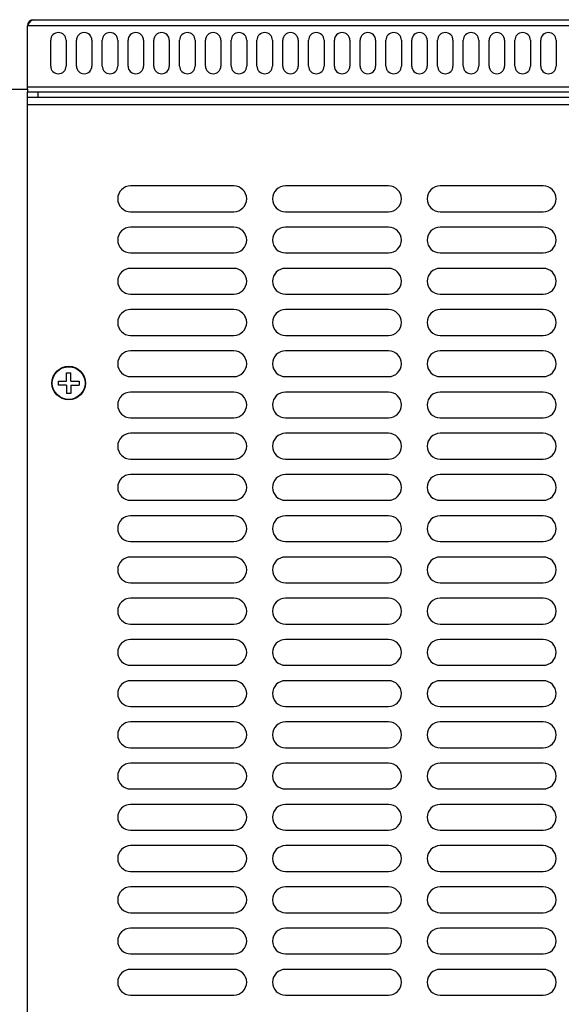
# Model space of a CAD drawing. Header units: millimetres. Extents: x 1 to 1591, y -395 to 1220.
# Tile 73 of 81: x 981 to 1086, y 574 to 765. Entities that reach past the tile are written whole.
import ezdxf

# ---------------------------------------------------------------- set-up
doc = ezdxf.new("R2010")
doc.units = ezdxf.units.MM
doc.header["$LTSCALE"] = 65.395
for name, color, linetype in [('LD_KCCT_M4X8_13_AM_0', 7, 'CONTINUOUS'), ('MANIFOLD_SOLID_BREP_130316_AM_0', 7, 'CONTINUOUS'), ('MANIFOLD_SOLID_BREP_165147_AM_0', 7, 'CONTINUOUS'), ('MANIFOLD_SOLID_BREP_5753_AM_0', 7, 'CONTINUOUS')]:
    doc.layers.add(name, color=color, linetype=linetype)

msp = doc.modelspace()

# ---------------------------------------------------------------- linework, layer by layer
at = {"layer": 'LD_KCCT_M4X8_13_AM_0', "color": 7}
for p, q in [((988.18, 694.57), (988.18, 695.37)), ((988.18, 695.37), (989.78, 695.37)), ((989.78, 695.37), (989.78, 696.97)), ((989.78, 696.97), (990.58, 696.97)), ((990.58, 695.37), (990.58, 696.97)), ((990.58, 695.37), (992.18, 695.37)), ((992.18, 695.37), (992.18, 694.57)), ((989.78, 694.57), (988.18, 694.57)), ((989.78, 694.57), (989.78, 692.97)), ((990.58, 694.57), (990.58, 692.97)), ((990.58, 694.57), (992.18, 694.57)), ((990.58, 692.97), (989.78, 692.97))]:
    msp.add_line(p, q, dxfattribs=at)
msp.add_circle((990.18, 694.97), 3.18, dxfattribs=at)
at = {"layer": 'MANIFOLD_SOLID_BREP_130316_AM_0', "color": 7}
for p, q in [((982.18, 751.97), (982.18, 764.27)), ((1129.18, 764.27), (982.18, 764.27)), ((983.38, 765.47), (1127.98, 765.47)), ((986.68, 756.47), (986.68, 761.47)), ((989.68, 761.47), (989.68, 756.47)), ((991.68, 756.47), (991.68, 761.47)), ((994.68, 761.47), (994.68, 756.47)), ((996.68, 756.47), (996.68, 761.47)), ((999.68, 761.47), (999.68, 756.47)), ((1001.68, 756.47), (1001.68, 761.47)), ((1004.68, 761.47), (1004.68, 756.47)), ((1006.68, 756.47), (1006.68, 761.47)), ((1009.68, 761.47), (1009.68, 756.47)), ((1011.68, 756.47), (1011.68, 761.47)), ((1014.68, 761.47), (1014.68, 756.47)), ((1016.68, 756.47), (1016.68, 761.47)), ((1019.68, 761.47), (1019.68, 756.47)), ((1021.68, 756.47), (1021.68, 761.47)), ((1024.68, 761.47), (1024.68, 756.47)), ((1026.68, 756.47), (1026.68, 761.47)), ((1029.68, 761.47), (1029.68, 756.47)), ((1031.68, 756.47), (1031.68, 761.47)), ((1034.68, 761.47), (1034.68, 756.47)), ((1036.68, 756.47), (1036.68, 761.47)), ((1039.68, 761.47), (1039.68, 756.47)), ((1041.68, 756.47), (1041.68, 761.47)), ((1044.68, 761.47), (1044.68, 756.47)), ((1046.68, 756.47), (1046.68, 761.47)), ((1049.68, 761.47), (1049.68, 756.47)), ((1051.68, 756.47), (1051.68, 761.47)), ((1054.68, 761.47), (1054.68, 756.47)), ((1056.68, 756.47), (1056.68, 761.47)), ((1059.68, 761.47), (1059.68, 756.47)), ((1061.68, 756.47), (1061.68, 761.47)), ((1064.68, 761.47), (1064.68, 756.47)), ((1066.68, 756.47), (1066.68, 761.47)), ((1069.68, 761.47), (1069.68, 756.47)), ((1071.68, 756.47), (1071.68, 761.47)), ((1074.68, 761.47), (1074.68, 756.47)), ((1076.68, 756.47), (1076.68, 761.47)), ((1079.68, 761.47), (1079.68, 756.47)), ((1081.68, 756.47), (1081.68, 761.47)), ((1084.68, 761.47), (1084.68, 756.47)), ((982.18, 752.47), (1129.18, 752.47)), ((982.18, 750.47), (982.18, 751.47)), ((982.18, 751.47), (1129.18, 751.47)), ((984.18, 751.47), (984.18, 750.47)), ((982.45, 750.47), (1128.91, 750.47))]:
    msp.add_line(p, q, dxfattribs=at)
msp.add_lwpolyline([(982.18, 764.27), (982.26, 764.4), (982.35, 764.54), (982.43, 764.67), (982.52, 764.79), (982.6, 764.91), (982.69, 765.02), (982.78, 765.12), (982.86, 765.21), (982.95, 765.29), (983.03, 765.35), (983.12, 765.4), (983.2, 765.44), (983.29, 765.46), (983.38, 765.47)], dxfattribs=at)
for centre, radius, start, end in [((983.38, 764.27), 1.2, 90, 180), ((988.18, 761.47), 1.5, 0, 180), ((993.18, 761.47), 1.5, 0, 180), ((998.18, 761.47), 1.5, 0, 180), ((1003.18, 761.47), 1.5, 0, 180), ((1008.18, 761.47), 1.5, 0, 180), ((1013.18, 761.47), 1.5, 0, 180), ((1018.18, 761.47), 1.5, 0, 180), ((1023.18, 761.47), 1.5, 0, 180), ((1028.18, 761.47), 1.5, 0, 180), ((1033.18, 761.47), 1.5, 0, 180), ((1038.18, 761.47), 1.5, 0, 180), ((1043.18, 761.47), 1.5, 0, 180), ((1048.18, 761.47), 1.5, 0, 180), ((1053.18, 761.47), 1.5, 0, 180), ((1058.18, 761.47), 1.5, 0, 180), ((1063.18, 761.47), 1.5, 0, 180), ((1068.18, 761.47), 1.5, 0, 180), ((1073.18, 761.47), 1.5, 0, 180), ((1078.18, 761.47), 1.5, 0, 180), ((1083.18, 761.47), 1.5, 0, 180), ((988.18, 756.47), 1.5, 180, 360), ((993.18, 756.47), 1.5, 180, 360), ((998.18, 756.47), 1.5, 180, 360), ((1003.18, 756.47), 1.5, 180, 360), ((1008.18, 756.47), 1.5, 180, 360), ((1013.18, 756.47), 1.5, 180, 360), ((1018.18, 756.47), 1.5, 180, 360), ((1023.18, 756.47), 1.5, 180, 360), ((1028.18, 756.47), 1.5, 180, 360), ((1033.18, 756.47), 1.5, 180, 360), ((1038.18, 756.47), 1.5, 180, 360), ((1043.18, 756.47), 1.5, 180, 360), ((1048.18, 756.47), 1.5, 180, 360), ((1053.18, 756.47), 1.5, 180, 360), ((1058.18, 756.47), 1.5, 180, 360), ((1063.18, 756.47), 1.5, 180, 360), ((1068.18, 756.47), 1.5, 180, 360), ((1073.18, 756.47), 1.5, 180, 360), ((1078.18, 756.47), 1.5, 180, 360), ((1083.18, 756.47), 1.5, 180, 360)]:
    msp.add_arc(centre, radius, start, end, dxfattribs=at)
at = {"layer": 'MANIFOLD_SOLID_BREP_165147_AM_0', "color": 7}
for p, q in [((982.18, 63.47), (982.18, 750.47)), ((982.18, 750.47), (982.45, 750.47)), ((1129.18, 748.97), (982.18, 748.97)), ((1022.18, 733.22), (1002.18, 733.22)), ((1052.18, 733.22), (1032.18, 733.22)), ((1082.18, 733.22), (1062.18, 733.22)), ((1002.18, 728.22), (1022.18, 728.22)), ((1032.18, 728.22), (1052.18, 728.22)), ((1062.18, 728.22), (1082.18, 728.22)), ((1022.18, 725.22), (1002.18, 725.22)), ((1052.18, 725.22), (1032.18, 725.22)), ((1082.18, 725.22), (1062.18, 725.22)), ((1002.18, 720.22), (1022.18, 720.22)), ((1032.18, 720.22), (1052.18, 720.22)), ((1062.18, 720.22), (1082.18, 720.22)), ((1022.18, 717.22), (1002.18, 717.22)), ((1052.18, 717.22), (1032.18, 717.22)), ((1082.18, 717.22), (1062.18, 717.22)), ((1002.18, 712.22), (1022.18, 712.22)), ((1032.18, 712.22), (1052.18, 712.22)), ((1062.18, 712.22), (1082.18, 712.22)), ((1022.18, 709.22), (1002.18, 709.22)), ((1052.18, 709.22), (1032.18, 709.22)), ((1082.18, 709.22), (1062.18, 709.22)), ((1002.18, 704.22), (1022.18, 704.22)), ((1032.18, 704.22), (1052.18, 704.22)), ((1062.18, 704.22), (1082.18, 704.22)), ((1022.18, 701.22), (1002.18, 701.22)), ((1052.18, 701.22), (1032.18, 701.22)), ((1082.18, 701.22), (1062.18, 701.22)), ((1002.18, 696.22), (1022.18, 696.22)), ((1032.18, 696.22), (1052.18, 696.22)), ((1062.18, 696.22), (1082.18, 696.22)), ((1022.18, 693.22), (1002.18, 693.22)), ((1052.18, 693.22), (1032.18, 693.22)), ((1082.18, 693.22), (1062.18, 693.22)), ((1002.18, 688.22), (1022.18, 688.22)), ((1032.18, 688.22), (1052.18, 688.22)), ((1062.18, 688.22), (1082.18, 688.22)), ((1022.18, 685.22), (1002.18, 685.22)), ((1052.18, 685.22), (1032.18, 685.22)), ((1082.18, 685.22), (1062.18, 685.22)), ((1002.18, 680.22), (1022.18, 680.22)), ((1032.18, 680.22), (1052.18, 680.22)), ((1062.18, 680.22), (1082.18, 680.22)), ((1022.18, 677.22), (1002.18, 677.22)), ((1052.18, 677.22), (1032.18, 677.22)), ((1082.18, 677.22), (1062.18, 677.22)), ((1002.18, 672.22), (1022.18, 672.22)), ((1032.18, 672.22), (1052.18, 672.22)), ((1062.18, 672.22), (1082.18, 672.22)), ((1022.18, 669.22), (1002.18, 669.22)), ((1052.18, 669.22), (1032.18, 669.22)), ((1082.18, 669.22), (1062.18, 669.22)), ((1002.18, 664.22), (1022.18, 664.22)), ((1032.18, 664.22), (1052.18, 664.22)), ((1062.18, 664.22), (1082.18, 664.22)), ((1022.18, 661.22), (1002.18, 661.22)), ((1052.18, 661.22), (1032.18, 661.22)), ((1082.18, 661.22), (1062.18, 661.22)), ((1002.18, 656.22), (1022.18, 656.22)), ((1032.18, 656.22), (1052.18, 656.22)), ((1062.18, 656.22), (1082.18, 656.22)), ((1022.18, 653.22), (1002.18, 653.22)), ((1052.18, 653.22), (1032.18, 653.22)), ((1082.18, 653.22), (1062.18, 653.22)), ((1002.18, 648.22), (1022.18, 648.22)), ((1032.18, 648.22), (1052.18, 648.22)), ((1062.18, 648.22), (1082.18, 648.22)), ((1022.18, 645.22), (1002.18, 645.22)), ((1052.18, 645.22), (1032.18, 645.22)), ((1082.18, 645.22), (1062.18, 645.22)), ((1002.18, 640.22), (1022.18, 640.22)), ((1032.18, 640.22), (1052.18, 640.22)), ((1062.18, 640.22), (1082.18, 640.22)), ((1022.18, 637.22), (1002.18, 637.22)), ((1052.18, 637.22), (1032.18, 637.22)), ((1082.18, 637.22), (1062.18, 637.22)), ((1002.18, 632.22), (1022.18, 632.22)), ((1032.18, 632.22), (1052.18, 632.22)), ((1062.18, 632.22), (1082.18, 632.22)), ((1022.18, 629.22), (1002.18, 629.22)), ((1052.18, 629.22), (1032.18, 629.22)), ((1082.18, 629.22), (1062.18, 629.22)), ((1002.18, 624.22), (1022.18, 624.22)), ((1032.18, 624.22), (1052.18, 624.22)), ((1062.18, 624.22), (1082.18, 624.22)), ((1022.18, 621.22), (1002.18, 621.22)), ((1052.18, 621.22), (1032.18, 621.22)), ((1082.18, 621.22), (1062.18, 621.22)), ((1002.18, 616.22), (1022.18, 616.22)), ((1032.18, 616.22), (1052.18, 616.22)), ((1062.18, 616.22), (1082.18, 616.22)), ((1022.18, 613.22), (1002.18, 613.22)), ((1052.18, 613.22), (1032.18, 613.22)), ((1082.18, 613.22), (1062.18, 613.22)), ((1002.18, 608.22), (1022.18, 608.22)), ((1032.18, 608.22), (1052.18, 608.22)), ((1062.18, 608.22), (1082.18, 608.22)), ((1022.18, 605.22), (1002.18, 605.22)), ((1052.18, 605.22), (1032.18, 605.22)), ((1082.18, 605.22), (1062.18, 605.22)), ((1002.18, 600.22), (1022.18, 600.22)), ((1032.18, 600.22), (1052.18, 600.22)), ((1062.18, 600.22), (1082.18, 600.22)), ((1022.18, 597.22), (1002.18, 597.22)), ((1052.18, 597.22), (1032.18, 597.22)), ((1082.18, 597.22), (1062.18, 597.22)), ((1002.18, 592.22), (1022.18, 592.22)), ((1032.18, 592.22), (1052.18, 592.22)), ((1062.18, 592.22), (1082.18, 592.22)), ((1022.18, 589.22), (1002.18, 589.22)), ((1052.18, 589.22), (1032.18, 589.22)), ((1082.18, 589.22), (1062.18, 589.22)), ((1002.18, 584.22), (1022.18, 584.22)), ((1032.18, 584.22), (1052.18, 584.22)), ((1062.18, 584.22), (1082.18, 584.22)), ((1022.18, 581.22), (1002.18, 581.22)), ((1052.18, 581.22), (1032.18, 581.22)), ((1082.18, 581.22), (1062.18, 581.22)), ((1002.18, 576.22), (1022.18, 576.22)), ((1032.18, 576.22), (1052.18, 576.22)), ((1062.18, 576.22), (1082.18, 576.22))]:
    msp.add_line(p, q, dxfattribs=at)
msp.add_circle((990.18, 694.97), 3.25, dxfattribs=at)
for centre, start, end in [((1002.18, 730.72), 90, 270), ((1022.18, 730.72), 270, 90), ((1032.18, 730.72), 90, 270), ((1052.18, 730.72), 270, 90), ((1062.18, 730.72), 90, 270), ((1082.18, 730.72), 270, 90), ((1002.18, 722.72), 90, 270), ((1022.18, 722.72), 270, 90), ((1032.18, 722.72), 90, 270), ((1052.18, 722.72), 270, 90), ((1062.18, 722.72), 90, 270), ((1082.18, 722.72), 270, 90), ((1002.18, 714.72), 90, 270), ((1022.18, 714.72), 270, 90), ((1032.18, 714.72), 90, 270), ((1052.18, 714.72), 270, 90), ((1062.18, 714.72), 90, 270), ((1082.18, 714.72), 270, 90), ((1002.18, 706.72), 90, 270), ((1022.18, 706.72), 270, 90), ((1032.18, 706.72), 90, 270), ((1052.18, 706.72), 270, 90), ((1062.18, 706.72), 90, 270), ((1082.18, 706.72), 270, 90), ((1002.18, 698.72), 90, 270), ((1022.18, 698.72), 270, 90), ((1032.18, 698.72), 90, 270), ((1052.18, 698.72), 270, 90), ((1062.18, 698.72), 90, 270), ((1082.18, 698.72), 270, 90), ((1002.18, 690.72), 90, 270), ((1022.18, 690.72), 270, 90), ((1032.18, 690.72), 90, 270), ((1052.18, 690.72), 270, 90), ((1062.18, 690.72), 90, 270), ((1082.18, 690.72), 270, 90), ((1002.18, 682.72), 90, 270), ((1022.18, 682.72), 270, 90), ((1032.18, 682.72), 90, 270), ((1052.18, 682.72), 270, 90), ((1062.18, 682.72), 90, 270), ((1082.18, 682.72), 270, 90), ((1002.18, 674.72), 90, 270), ((1022.18, 674.72), 270, 90), ((1032.18, 674.72), 90, 270), ((1052.18, 674.72), 270, 90), ((1062.18, 674.72), 90, 270), ((1082.18, 674.72), 270, 90), ((1002.18, 666.72), 90, 270), ((1022.18, 666.72), 270, 90), ((1032.18, 666.72), 90, 270), ((1052.18, 666.72), 270, 90), ((1062.18, 666.72), 90, 270), ((1082.18, 666.72), 270, 90), ((1002.18, 658.72), 90, 270), ((1022.18, 658.72), 270, 90), ((1032.18, 658.72), 90, 270), ((1052.18, 658.72), 270, 90), ((1062.18, 658.72), 90, 270), ((1082.18, 658.72), 270, 90), ((1002.18, 650.72), 90, 270), ((1022.18, 650.72), 270, 90), ((1032.18, 650.72), 90, 270), ((1052.18, 650.72), 270, 90), ((1062.18, 650.72), 90, 270), ((1082.18, 650.72), 270, 90), ((1002.18, 642.72), 90, 270), ((1022.18, 642.72), 270, 90), ((1032.18, 642.72), 90, 270), ((1052.18, 642.72), 270, 90), ((1062.18, 642.72), 90, 270), ((1082.18, 642.72), 270, 90), ((1002.18, 634.72), 90, 270), ((1022.18, 634.72), 270, 90), ((1032.18, 634.72), 90, 270), ((1052.18, 634.72), 270, 90), ((1062.18, 634.72), 90, 270), ((1082.18, 634.72), 270, 90), ((1002.18, 626.72), 90, 270), ((1022.18, 626.72), 270, 90), ((1032.18, 626.72), 90, 270), ((1052.18, 626.72), 270, 90), ((1062.18, 626.72), 90, 270), ((1082.18, 626.72), 270, 90), ((1002.18, 618.72), 90, 270), ((1022.18, 618.72), 270, 90), ((1032.18, 618.72), 90, 270), ((1052.18, 618.72), 270, 90), ((1062.18, 618.72), 90, 270), ((1082.18, 618.72), 270, 90), ((1002.18, 610.72), 90, 270), ((1022.18, 610.72), 270, 90), ((1032.18, 610.72), 90, 270), ((1052.18, 610.72), 270, 90), ((1062.18, 610.72), 90, 270), ((1082.18, 610.72), 270, 90), ((1002.18, 602.72), 90, 270), ((1022.18, 602.72), 270, 90), ((1032.18, 602.72), 90, 270), ((1052.18, 602.72), 270, 90), ((1062.18, 602.72), 90, 270), ((1082.18, 602.72), 270, 90), ((1002.18, 594.72), 90, 270), ((1022.18, 594.72), 270, 90), ((1032.18, 594.72), 90, 270), ((1052.18, 594.72), 270, 90), ((1062.18, 594.72), 90, 270), ((1082.18, 594.72), 270, 90), ((1002.18, 586.72), 90, 270), ((1022.18, 586.72), 270, 90), ((1032.18, 586.72), 90, 270), ((1052.18, 586.72), 270, 90), ((1062.18, 586.72), 90, 270), ((1082.18, 586.72), 270, 90), ((1002.18, 578.72), 90, 270), ((1022.18, 578.72), 270, 90), ((1032.18, 578.72), 90, 270), ((1052.18, 578.72), 270, 90), ((1062.18, 578.72), 90, 270), ((1082.18, 578.72), 270, 90)]:
    msp.add_arc(centre, 2.5, start, end, dxfattribs=at)
at = {"layer": 'MANIFOLD_SOLID_BREP_5753_AM_0', "color": 7}
for p, q in [((907.18, 751.97), (982.18, 751.97)), ((982.18, 751.97), (982.18, 751.47))]:
    msp.add_line(p, q, dxfattribs=at)

doc.saveas('drawing.dxf')
